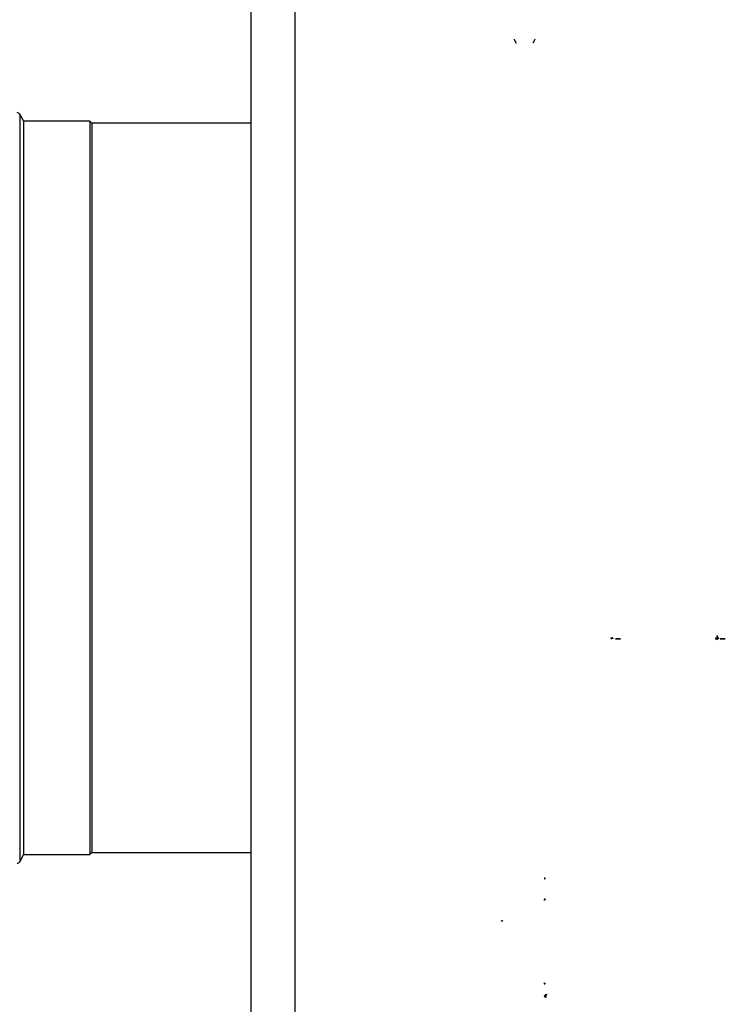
# Model space of a CAD drawing. Header units: millimetres. Extents: x 226 to 1023, y 71 to 732.
# Tile 51 of 110: x 387 to 421, y 534 to 582. Entities that reach past the tile are written whole.
import ezdxf

# ---------------------------------------------------------------- set-up
doc = ezdxf.new("R2010")
doc.units = ezdxf.units.MM
doc.layers.add('1', color=7, linetype='CONTINUOUS', true_color=0xffffff)

msp = doc.modelspace()

# ---------------------------------------------------------------- linework, layer by layer
at = {"layer": '1', "color": 7, "linetype": 'Continuous'}
for p, q in [((397.859, 475.414), (397.859, 592.214)), ((410.509, 580.862), (410.509, 580.85)), ((410.509, 580.862), (410.509, 580.85)), ((410.509, 580.862), (410.509, 580.85)), ((410.509, 580.862), (410.509, 580.85)), ((410.509, 580.862), (410.509, 580.85)), ((410.509, 580.862), (410.509, 580.85)), ((410.509, 580.862), (410.509, 580.85)), ((410.509, 580.862), (410.509, 580.85)), ((410.509, 580.85), (410.609, 580.677)), ((410.509, 580.85), (410.609, 580.677)), ((410.509, 580.85), (410.609, 580.677)), ((410.509, 580.85), (410.609, 580.677)), ((410.509, 580.85), (410.609, 580.677)), ((410.509, 580.85), (410.609, 580.677)), ((410.509, 580.85), (410.609, 580.677)), ((410.509, 580.85), (410.609, 580.677)), ((411.509, 580.85), (411.409, 580.677)), ((411.509, 580.85), (411.409, 580.677)), ((411.509, 580.85), (411.409, 580.677)), ((411.509, 580.85), (411.409, 580.677)), ((411.509, 580.85), (411.409, 580.677)), ((411.509, 580.85), (411.409, 580.677)), ((411.509, 580.85), (411.409, 580.677)), ((411.509, 580.85), (411.409, 580.677)), ((411.509, 580.862), (411.509, 580.85)), ((411.509, 580.862), (411.509, 580.85)), ((411.509, 580.862), (411.509, 580.85)), ((411.509, 580.862), (411.509, 580.85)), ((411.509, 580.862), (411.509, 580.85)), ((411.509, 580.862), (411.509, 580.85)), ((411.509, 580.862), (411.509, 580.85)), ((411.509, 580.862), (411.509, 580.85)), ((386.898, 576.93), (386.71, 577.255)), ((386.898, 576.93), (386.898, 541.58)), ((390.087, 576.91), (386.898, 576.91)), ((390.182, 576.815), (390.087, 576.91)), ((390.087, 576.91), (390.087, 541.6)), ((397.859, 576.815), (390.182, 576.815)), ((390.182, 576.815), (390.182, 541.695)), ((386.71, 541.255), (386.898, 541.58)), ((386.898, 541.6), (390.087, 541.6)), ((390.087, 541.6), (390.182, 541.695)), ((390.182, 541.695), (397.859, 541.695))]:
    msp.add_line(p, q, dxfattribs=at)
at = {"layer": '1', "color": 252, "linetype": 'Continuous'}
for p, q in [((399.959, 592.214), (399.959, 475.414)), ((386.71, 577.255), (386.71, 541.255))]:
    msp.add_line(p, q, dxfattribs=at)
at = {"layer": '1', "color": 7, "linetype": 'Continuous'}
for centre, start, end in [((386.581, 577.18), 30, 90), ((386.581, 541.33), 270, 330)]:
    msp.add_arc(centre, 0.15, start, end, dxfattribs=at)
at = {"layer": '1', "color": 251, "linetype": 'Continuous'}
for points, knots in [([(415.267, 551.992), (415.267, 551.992), (415.22, 552.084), (415.228, 551.95), (415.18, 551.994), (415.168, 551.994)], [0, 0, 0, 0, 0.005213, 0.506791, 1, 1, 1, 1]), ([(420.211, 551.994), (420.249, 551.994), (420.361, 551.841), (420.235, 552.301), (420.341, 551.992), (420.341, 551.992)], [0, 0, 0, 0, 0.499232, 0.998464, 1, 1, 1, 1]), ([(420.289, 551.992), (420.289, 551.992), (420.346, 552.177), (420.245, 551.903), (420.235, 551.994), (420.212, 551.994)], [0, 0, 0, 0, 0.002572, 0.501286, 1, 1, 1, 1]), ([(420.289, 551.992), (420.289, 551.992), (420.346, 552.177), (420.245, 551.903), (420.235, 551.994), (420.212, 551.994)], [0, 0, 0, 0, 0.002572, 0.501286, 1, 1, 1, 1]), ([(420.212, 551.984), (420.212, 551.984), (420.212, 551.985), (420.212, 551.986), (420.212, 551.988), (420.212, 551.989), (420.212, 551.991), (420.212, 551.992), (420.212, 551.993), (420.212, 551.994)], [0, 0, 0, 0, 0.285714, 0.428571, 0.571429, 0.678571, 0.785714, 0.892857, 1, 1, 1, 1]), ([(420.212, 551.984), (420.219, 551.984), (420.232, 551.984), (420.246, 551.984), (420.255, 551.984), (420.263, 551.984), (420.27, 551.984), (420.275, 551.984), (420.277, 551.984), (420.278, 551.984), (420.279, 551.984), (420.279, 551.984), (420.279, 551.984), (420.279, 551.984), (420.28, 551.984), (420.28, 551.984), (420.28, 551.984)], [0, 0, 0, 0, 0.177271, 0.310223, 0.3767, 0.443176, 0.558888, 0.6746, 0.720885, 0.76717, 0.836597, 0.87131, 0.906024, 0.929518, 0.953012, 1, 1, 1, 1]), ([(420.344, 551.994), (420.348, 551.994), (420.322, 552.092), (420.35, 551.992), (420.35, 551.992)], [0, 0, 0, 0, 0.990477, 1, 1, 1, 1])]:
    msp.add_open_spline(points, degree=3, knots=knots, dxfattribs=at)
for points, degree in [([(415.266, 552.014), (415.25, 552.014), (415.213, 552.014), (415.179, 552.014), (415.168, 552.014)], 3), ([(415.168, 552.014), (415.168, 552.007), (415.168, 552.001), (415.168, 551.994)], 3), ([(415.266, 552.014), (415.266, 552.007), (415.267, 551.999), (415.267, 551.992)], 3), ([(415.388, 551.989), (415.496, 551.989)], 1), ([(415.496, 551.989), (415.388, 551.989)], 1), ([(415.545, 551.989), (415.486, 551.989)], 1), ([(415.486, 551.989), (415.545, 551.989)], 1), ([(415.637, 551.989), (415.532, 551.989)], 1), ([(415.532, 551.989), (415.637, 551.989)], 1), ([(420.211, 552.014), (420.211, 551.994)], 1), ([(420.211, 552.014), (420.249, 552.014), (420.31, 552.014), (420.337, 552.014), (420.34, 552.014)], 3), ([(420.29, 552.014), (420.29, 552.014), (420.274, 552.014), (420.235, 552.014), (420.212, 552.014)], 3), ([(420.212, 552.014), (420.212, 551.994)], 1), ([(420.28, 551.984), (420.28, 551.984), (420.282, 551.985), (420.284, 551.984), (420.288, 551.989), (420.289, 551.992)], 3), ([(420.29, 552.014), (420.29, 552.007), (420.289, 551.999), (420.289, 551.992)], 3), ([(420.34, 552.014), (420.341, 552.007), (420.341, 551.999), (420.341, 551.992)], 3), ([(420.344, 552.014), (420.344, 551.994)], 1), ([(420.344, 552.014), (420.348, 552.014), (420.35, 552.014), (420.35, 552.014)], 3), ([(420.35, 552.014), (420.35, 552.007), (420.35, 551.999), (420.35, 551.992)], 3), ([(420.428, 551.989), (420.536, 551.989)], 1), ([(420.536, 551.989), (420.428, 551.989)], 1), ([(420.525, 551.989), (420.585, 551.989)], 1), ([(420.585, 551.989), (420.525, 551.989)], 1), ([(420.677, 551.989), (420.572, 551.989)], 1), ([(420.572, 551.989), (420.677, 551.989)], 1)]:
    msp.add_open_spline(points, degree=degree, dxfattribs=at)
at = {"layer": '1', "color": 43, "linetype": 'Continuous'}
for points in [[(411.96, 540.471), (411.96, 540.469), (411.961, 540.467), (411.963, 540.464), (411.965, 540.46), (411.968, 540.458), (411.97, 540.455), (411.974, 540.453), (411.978, 540.449), (411.979, 540.445), (411.979, 540.443)], [(411.98, 540.444), (411.976, 540.436), (411.989, 540.427), (412.002, 540.428)], [(411.979, 540.443), (411.979, 540.44), (411.981, 540.437), (411.985, 540.435)], [(411.985, 540.435), (411.988, 540.432), (411.993, 540.431), (411.998, 540.431)], [(411.96, 539.455), (411.96, 539.455), (411.961, 539.452), (411.963, 539.449), (411.965, 539.444), (411.968, 539.439), (411.97, 539.433), (411.974, 539.426), (411.978, 539.419), (411.979, 539.414), (411.979, 539.411)], [(411.98, 539.407), (411.976, 539.417), (411.989, 539.427), (412.002, 539.424)], [(411.979, 539.411), (411.979, 539.415), (411.981, 539.419), (411.985, 539.422)], [(411.985, 539.422), (411.988, 539.425), (411.993, 539.427), (411.998, 539.427)], [(411.96, 535.368), (411.96, 535.369), (411.961, 535.371), (411.963, 535.375), (411.965, 535.379), (411.968, 535.385), (411.97, 535.391), (411.974, 535.397), (411.978, 535.404), (411.979, 535.41), (411.979, 535.412)], [(411.98, 535.417), (411.976, 535.406), (411.989, 535.396), (412.002, 535.399)], [(411.979, 535.412), (411.979, 535.408), (411.981, 535.404), (411.985, 535.401)], [(411.985, 535.401), (411.988, 535.398), (411.993, 535.396), (411.998, 535.396)], [(412.075, 534.875), (412.072, 534.874), (412.065, 534.871), (412.054, 534.866), (412.042, 534.859), (412.029, 534.851), (412.016, 534.84), (412.003, 534.826), (411.991, 534.81), (411.982, 534.79), (411.979, 534.775), (411.979, 534.767)], [(412.027, 534.737), (412.027, 534.745), (412.028, 534.762), (412.034, 534.79), (412.042, 534.815), (412.051, 534.835), (412.059, 534.851), (412.068, 534.865), (412.073, 534.872), (412.075, 534.875)], [(411.979, 534.767), (411.979, 534.763), (411.981, 534.755), (411.989, 534.749), (411.993, 534.746)], [(411.993, 534.746), (411.996, 534.744), (412.003, 534.741), (412.015, 534.738), (412.023, 534.737), (412.027, 534.737)]]:
    msp.add_open_spline(points, degree=3, dxfattribs=at)
for points, knots in [([(411.96, 540.471), (411.96, 540.471), (411.96, 540.471), (411.96, 540.47), (411.96, 540.47), (411.96, 540.47), (411.96, 540.47), (411.96, 540.47), (411.96, 540.47), (411.96, 540.47), (411.96, 540.47), (411.96, 540.47), (411.96, 540.47), (411.96, 540.47), (411.96, 540.47), (411.961, 540.47), (411.961, 540.47), (411.961, 540.47), (411.961, 540.47), (411.962, 540.47), (411.962, 540.47), (411.963, 540.469), (411.964, 540.469), (411.965, 540.469), (411.966, 540.468), (411.967, 540.467), (411.969, 540.466), (411.972, 540.465), (411.975, 540.463), (411.978, 540.461), (411.983, 540.458), (411.987, 540.455), (411.99, 540.451), (411.993, 540.447), (411.996, 540.442), (411.998, 540.436), (411.998, 540.432), (411.998, 540.431)], [0, 0, 0, 0, 0.002063, 0.002579, 0.002837, 0.003095, 0.003611, 0.004127, 0.004642, 0.005158, 0.00619, 0.007221, 0.008253, 0.010316, 0.01238, 0.014443, 0.016506, 0.020633, 0.024759, 0.033012, 0.041265, 0.049518, 0.066025, 0.082531, 0.099037, 0.132049, 0.165061, 0.198074, 0.264098, 0.330123, 0.396147, 0.528197, 0.594221, 0.660246, 0.792295, 0.924344, 1, 1, 1, 1]), ([(412.002, 540.428), (412.002, 540.43), (412.002, 540.435), (412, 540.443), (411.997, 540.449), (411.993, 540.453), (411.989, 540.457), (411.985, 540.46), (411.98, 540.463), (411.976, 540.465), (411.973, 540.466), (411.97, 540.467), (411.968, 540.468), (411.966, 540.469), (411.965, 540.469), (411.964, 540.469), (411.963, 540.47), (411.962, 540.47), (411.962, 540.47), (411.961, 540.47), (411.961, 540.47), (411.961, 540.47), (411.961, 540.47), (411.961, 540.47), (411.96, 540.47), (411.96, 540.47), (411.96, 540.47), (411.96, 540.47), (411.96, 540.47), (411.96, 540.47), (411.96, 540.47), (411.96, 540.47), (411.96, 540.47), (411.96, 540.47), (411.96, 540.47), (411.96, 540.471), (411.96, 540.471), (411.96, 540.471)], [0, 0, 0, 0, 0.125, 0.25, 0.375, 0.4375, 0.5, 0.625, 0.6875, 0.75, 0.8125, 0.84375, 0.875, 0.90625, 0.921875, 0.9375, 0.953125, 0.960938, 0.96875, 0.976562, 0.980469, 0.984375, 0.986328, 0.988281, 0.990234, 0.992188, 0.993164, 0.994141, 0.995117, 0.995605, 0.996094, 0.996582, 0.99707, 0.997314, 0.997559, 0.998047, 1, 1, 1, 1]), ([(411.96, 540.471), (411.96, 540.47), (411.96, 540.47), (411.96, 540.47), (411.96, 540.47), (411.96, 540.47), (411.96, 540.47), (411.96, 540.47), (411.96, 540.47), (411.96, 540.47), (411.96, 540.47), (411.96, 540.47), (411.96, 540.47), (411.96, 540.47), (411.96, 540.47), (411.96, 540.469), (411.96, 540.469), (411.96, 540.469), (411.96, 540.469), (411.961, 540.468), (411.961, 540.468), (411.961, 540.467), (411.961, 540.466), (411.962, 540.465), (411.962, 540.464), (411.963, 540.462), (411.964, 540.461), (411.965, 540.459), (411.967, 540.458), (411.968, 540.457), (411.971, 540.455), (411.973, 540.454), (411.975, 540.453), (411.976, 540.452), (411.978, 540.45), (411.979, 540.447), (411.98, 540.445), (411.98, 540.444)], [0, 0, 0, 0, 0.001953, 0.002441, 0.002686, 0.00293, 0.003418, 0.003906, 0.004395, 0.004883, 0.005859, 0.006836, 0.007812, 0.009766, 0.011719, 0.013672, 0.015625, 0.019531, 0.023438, 0.03125, 0.039062, 0.046875, 0.0625, 0.078125, 0.09375, 0.125, 0.15625, 0.1875, 0.25, 0.3125, 0.375, 0.5, 0.5625, 0.625, 0.75, 0.875, 1, 1, 1, 1]), ([(411.96, 539.455), (411.96, 539.455), (411.96, 539.455), (411.96, 539.455), (411.96, 539.455), (411.96, 539.455), (411.96, 539.455), (411.96, 539.455), (411.96, 539.455), (411.96, 539.455), (411.96, 539.455), (411.96, 539.455), (411.96, 539.455), (411.96, 539.455), (411.96, 539.455), (411.961, 539.455), (411.961, 539.455), (411.961, 539.455), (411.961, 539.455), (411.962, 539.455), (411.962, 539.455), (411.963, 539.455), (411.964, 539.454), (411.965, 539.454), (411.966, 539.454), (411.967, 539.453), (411.969, 539.453), (411.972, 539.452), (411.975, 539.451), (411.978, 539.449), (411.983, 539.447), (411.987, 539.445), (411.99, 539.442), (411.993, 539.439), (411.996, 539.435), (411.998, 539.431), (411.998, 539.428), (411.998, 539.427)], [0, 0, 0, 0, 0.002063, 0.002579, 0.002837, 0.003095, 0.003611, 0.004127, 0.004642, 0.005158, 0.00619, 0.007221, 0.008253, 0.010316, 0.01238, 0.014443, 0.016506, 0.020633, 0.024759, 0.033012, 0.041265, 0.049518, 0.066025, 0.082531, 0.099037, 0.132049, 0.165061, 0.198074, 0.264098, 0.330123, 0.396147, 0.528197, 0.594221, 0.660246, 0.792295, 0.924344, 1, 1, 1, 1]), ([(412.002, 539.424), (412.002, 539.426), (412.002, 539.43), (412, 539.436), (411.997, 539.44), (411.993, 539.443), (411.989, 539.446), (411.985, 539.448), (411.98, 539.45), (411.976, 539.452), (411.973, 539.453), (411.97, 539.453), (411.968, 539.454), (411.966, 539.454), (411.965, 539.454), (411.964, 539.455), (411.963, 539.455), (411.962, 539.455), (411.962, 539.455), (411.961, 539.455), (411.961, 539.455), (411.961, 539.455), (411.961, 539.455), (411.961, 539.455), (411.96, 539.455), (411.96, 539.455), (411.96, 539.455), (411.96, 539.455), (411.96, 539.455), (411.96, 539.455), (411.96, 539.455), (411.96, 539.455), (411.96, 539.455), (411.96, 539.455), (411.96, 539.455), (411.96, 539.455), (411.96, 539.455), (411.96, 539.455)], [0, 0, 0, 0, 0.125, 0.25, 0.375, 0.4375, 0.5, 0.625, 0.6875, 0.75, 0.8125, 0.84375, 0.875, 0.90625, 0.921875, 0.9375, 0.953125, 0.960938, 0.96875, 0.976562, 0.980469, 0.984375, 0.986328, 0.988281, 0.990234, 0.992188, 0.993164, 0.994141, 0.995117, 0.995605, 0.996094, 0.996582, 0.99707, 0.997314, 0.997559, 0.998047, 1, 1, 1, 1]), ([(411.96, 539.455), (411.96, 539.455), (411.96, 539.455), (411.96, 539.455), (411.96, 539.455), (411.96, 539.455), (411.96, 539.455), (411.96, 539.455), (411.96, 539.455), (411.96, 539.455), (411.96, 539.455), (411.96, 539.455), (411.96, 539.455), (411.96, 539.455), (411.96, 539.455), (411.96, 539.455), (411.96, 539.454), (411.96, 539.454), (411.96, 539.454), (411.961, 539.453), (411.961, 539.453), (411.961, 539.452), (411.961, 539.451), (411.962, 539.45), (411.962, 539.449), (411.963, 539.447), (411.964, 539.444), (411.965, 539.441), (411.967, 539.438), (411.968, 539.433), (411.971, 539.428), (411.973, 539.424), (411.975, 539.421), (411.976, 539.418), (411.978, 539.414), (411.979, 539.41), (411.98, 539.408), (411.98, 539.407)], [0, 0, 0, 0, 0.001953, 0.002441, 0.002686, 0.00293, 0.003418, 0.003906, 0.004395, 0.004883, 0.005859, 0.006836, 0.007812, 0.009766, 0.011719, 0.013672, 0.015625, 0.019531, 0.023438, 0.03125, 0.039062, 0.046875, 0.0625, 0.078125, 0.09375, 0.125, 0.15625, 0.1875, 0.25, 0.3125, 0.375, 0.5, 0.5625, 0.625, 0.75, 0.875, 1, 1, 1, 1]), ([(411.96, 535.368), (411.96, 535.368), (411.96, 535.368), (411.96, 535.368), (411.96, 535.368), (411.96, 535.368), (411.96, 535.368), (411.96, 535.368), (411.96, 535.368), (411.96, 535.368), (411.96, 535.368), (411.96, 535.368), (411.96, 535.368), (411.96, 535.369), (411.96, 535.369), (411.96, 535.369), (411.96, 535.369), (411.96, 535.369), (411.96, 535.37), (411.961, 535.37), (411.961, 535.37), (411.961, 535.371), (411.961, 535.372), (411.962, 535.373), (411.962, 535.375), (411.963, 535.377), (411.964, 535.379), (411.965, 535.382), (411.967, 535.386), (411.968, 535.39), (411.971, 535.395), (411.973, 535.399), (411.975, 535.402), (411.976, 535.405), (411.978, 535.409), (411.979, 535.413), (411.98, 535.416), (411.98, 535.417)], [0, 0, 0, 0, 0.001953, 0.002441, 0.002686, 0.00293, 0.003418, 0.003906, 0.004395, 0.004883, 0.005859, 0.006836, 0.007812, 0.009766, 0.011719, 0.013672, 0.015625, 0.019531, 0.023438, 0.03125, 0.039062, 0.046875, 0.0625, 0.078125, 0.09375, 0.125, 0.15625, 0.1875, 0.25, 0.3125, 0.375, 0.5, 0.5625, 0.625, 0.75, 0.875, 1, 1, 1, 1]), ([(412.002, 535.399), (412.002, 535.397), (412.002, 535.393), (412, 535.388), (411.997, 535.383), (411.993, 535.38), (411.989, 535.377), (411.985, 535.375), (411.98, 535.373), (411.976, 535.372), (411.973, 535.371), (411.97, 535.37), (411.968, 535.37), (411.966, 535.369), (411.965, 535.369), (411.964, 535.369), (411.963, 535.369), (411.962, 535.368), (411.962, 535.368), (411.961, 535.368), (411.961, 535.368), (411.961, 535.368), (411.961, 535.368), (411.961, 535.368), (411.96, 535.368), (411.96, 535.368), (411.96, 535.368), (411.96, 535.368), (411.96, 535.368), (411.96, 535.368), (411.96, 535.368), (411.96, 535.368), (411.96, 535.368), (411.96, 535.368), (411.96, 535.368), (411.96, 535.368), (411.96, 535.368), (411.96, 535.368)], [0, 0, 0, 0, 0.125, 0.25, 0.375, 0.4375, 0.5, 0.625, 0.6875, 0.75, 0.8125, 0.84375, 0.875, 0.90625, 0.921875, 0.9375, 0.953125, 0.960938, 0.96875, 0.976562, 0.980469, 0.984375, 0.986328, 0.988281, 0.990234, 0.992188, 0.993164, 0.994141, 0.995117, 0.995605, 0.996094, 0.996582, 0.99707, 0.997314, 0.997559, 0.998047, 1, 1, 1, 1]), ([(411.96, 535.368), (411.96, 535.368), (411.96, 535.368), (411.96, 535.368), (411.96, 535.368), (411.96, 535.368), (411.96, 535.368), (411.96, 535.368), (411.96, 535.368), (411.96, 535.368), (411.96, 535.368), (411.96, 535.368), (411.96, 535.368), (411.96, 535.368), (411.96, 535.368), (411.961, 535.368), (411.961, 535.368), (411.961, 535.368), (411.961, 535.368), (411.962, 535.368), (411.962, 535.369), (411.963, 535.369), (411.964, 535.369), (411.965, 535.369), (411.966, 535.37), (411.967, 535.37), (411.969, 535.371), (411.972, 535.372), (411.975, 535.373), (411.978, 535.374), (411.983, 535.376), (411.987, 535.379), (411.99, 535.381), (411.993, 535.384), (411.996, 535.388), (411.998, 535.392), (411.998, 535.395), (411.998, 535.396)], [0, 0, 0, 0, 0.002063, 0.002579, 0.002837, 0.003095, 0.003611, 0.004127, 0.004642, 0.005158, 0.00619, 0.007221, 0.008253, 0.010316, 0.01238, 0.014443, 0.016506, 0.020633, 0.024759, 0.033012, 0.041265, 0.049518, 0.066025, 0.082531, 0.099037, 0.132049, 0.165061, 0.198074, 0.264098, 0.330123, 0.396147, 0.528197, 0.594221, 0.660246, 0.792295, 0.924344, 1, 1, 1, 1]), ([(411.979, 534.767), (411.979, 534.768), (411.979, 534.778), (411.983, 534.799), (411.999, 534.823), (412.016, 534.842), (412.035, 534.857), (412.05, 534.865), (412.06, 534.869), (412.064, 534.871), (412.068, 534.872), (412.07, 534.873), (412.072, 534.873), (412.072, 534.874), (412.073, 534.874), (412.074, 534.874), (412.074, 534.874), (412.074, 534.874), (412.075, 534.874), (412.075, 534.874), (412.075, 534.875), (412.075, 534.875), (412.075, 534.875), (412.075, 534.875), (412.075, 534.875), (412.076, 534.875), (412.076, 534.875)], [0, 0, 0, 0, 0.019608, 0.214824, 0.41004, 0.55753, 0.70502, 0.85251, 0.889382, 0.926255, 0.944691, 0.963127, 0.972346, 0.976955, 0.981564, 0.986173, 0.988477, 0.990782, 0.993086, 0.994239, 0.995391, 0.995967, 0.996543, 0.997695, 0.998848, 1, 1, 1, 1]), ([(412.076, 534.875), (412.076, 534.875), (412.076, 534.875), (412.075, 534.875), (412.075, 534.874), (412.075, 534.874), (412.075, 534.874), (412.075, 534.874), (412.075, 534.874), (412.075, 534.874), (412.075, 534.874), (412.075, 534.873), (412.074, 534.873), (412.074, 534.873), (412.074, 534.872), (412.073, 534.871), (412.072, 534.87), (412.07, 534.867), (412.068, 534.864), (412.064, 534.856), (412.057, 534.843), (412.048, 534.823), (412.04, 534.798), (412.033, 534.768), (412.032, 534.745), (412.032, 534.735), (412.032, 534.734)], [0, 0, 0, 0, 0.001152, 0.002305, 0.003457, 0.004033, 0.004609, 0.005761, 0.006914, 0.009218, 0.011523, 0.013827, 0.018436, 0.023045, 0.027654, 0.036873, 0.055309, 0.073745, 0.110618, 0.14749, 0.29498, 0.44247, 0.58996, 0.785176, 0.980392, 1, 1, 1, 1]), ([(412.032, 534.734), (412.031, 534.734), (412.016, 534.734), (411.991, 534.741), (411.978, 534.757), (411.979, 534.766), (411.979, 534.767)], [0, 0, 0, 0, 0.05762, 0.5, 0.94238, 1, 1, 1, 1])]:
    msp.add_open_spline(points, degree=3, knots=knots, dxfattribs=at)
at = {"layer": '1', "color": 163, "linetype": 'Continuous'}
for points, knots in [([(409.902, 538.399), (409.902, 538.399), (409.902, 538.399), (409.902, 538.399), (409.902, 538.399), (409.902, 538.399), (409.902, 538.399), (409.902, 538.399), (409.902, 538.399), (409.902, 538.399), (409.902, 538.399), (409.902, 538.399), (409.902, 538.399), (409.902, 538.399), (409.902, 538.399), (409.902, 538.399), (409.902, 538.399), (409.902, 538.399), (409.902, 538.399), (409.902, 538.4), (409.903, 538.4), (409.903, 538.401), (409.904, 538.402), (409.905, 538.403), (409.905, 538.404), (409.906, 538.405), (409.907, 538.407), (409.909, 538.409), (409.911, 538.411), (409.913, 538.413), (409.916, 538.415), (409.918, 538.417), (409.92, 538.417), (409.921, 538.417), (409.921, 538.417), (409.921, 538.416)], [0, 0, 0, 0, 0.000462, 0.000924, 0.001385, 0.001847, 0.002078, 0.002309, 0.00254, 0.002655, 0.002771, 0.003233, 0.003694, 0.004618, 0.005542, 0.007389, 0.011083, 0.014777, 0.022166, 0.029555, 0.044332, 0.059109, 0.088664, 0.118219, 0.147773, 0.177328, 0.236437, 0.295547, 0.354656, 0.472875, 0.591094, 0.709312, 0.827531, 0.94575, 1, 1, 1, 1]), ([(409.944, 538.395), (409.944, 538.396), (409.943, 538.397), (409.94, 538.398), (409.936, 538.4), (409.931, 538.401), (409.926, 538.401), (409.921, 538.401), (409.917, 538.401), (409.914, 538.401), (409.911, 538.4), (409.909, 538.4), (409.908, 538.4), (409.906, 538.4), (409.905, 538.399), (409.904, 538.399), (409.903, 538.399), (409.903, 538.399), (409.902, 538.399), (409.902, 538.399), (409.902, 538.399), (409.902, 538.399), (409.902, 538.399), (409.902, 538.399), (409.902, 538.399), (409.902, 538.399), (409.902, 538.399), (409.902, 538.399), (409.902, 538.399), (409.902, 538.399), (409.902, 538.399), (409.902, 538.399), (409.902, 538.399), (409.902, 538.399), (409.902, 538.399), (409.902, 538.399)], [0, 0, 0, 0, 0.05425, 0.172469, 0.290688, 0.408906, 0.527125, 0.645344, 0.704453, 0.763563, 0.822672, 0.852227, 0.881781, 0.911336, 0.940891, 0.955668, 0.970445, 0.977834, 0.985223, 0.988917, 0.992611, 0.994458, 0.995382, 0.996306, 0.996767, 0.997229, 0.997345, 0.99746, 0.997691, 0.997922, 0.998153, 0.998615, 0.999076, 0.999538, 1, 1, 1, 1]), ([(409.926, 538.418), (409.925, 538.418), (409.924, 538.417), (409.921, 538.416), (409.919, 538.415), (409.917, 538.413), (409.916, 538.413)], [0, 0, 0, 0, 0.267391, 0.534782, 0.802173, 1, 1, 1, 1]), ([(409.921, 538.416), (409.923, 538.417), (409.934, 538.419), (409.945, 538.409), (409.945, 538.397), (409.944, 538.395)], [0, 0, 0, 0, 0.149802, 0.850198, 1, 1, 1, 1]), ([(409.943, 538.402), (409.942, 538.406), (409.938, 538.414), (409.93, 538.418), (409.926, 538.418)], [0, 0, 0, 0, 0.428571, 1, 1, 1, 1])]:
    msp.add_open_spline(points, degree=3, knots=knots, dxfattribs=at)
for points in [[(409.916, 538.413), (409.915, 538.412), (409.913, 538.41), (409.91, 538.407), (409.907, 538.404), (409.904, 538.401), (409.902, 538.4), (409.902, 538.399)], [(409.902, 538.399), (409.902, 538.399), (409.903, 538.399), (409.905, 538.4), (409.907, 538.4), (409.909, 538.401), (409.912, 538.401), (409.914, 538.402), (409.917, 538.402), (409.92, 538.403), (409.923, 538.403), (409.926, 538.404), (409.929, 538.404), (409.933, 538.404), (409.936, 538.404), (409.939, 538.403), (409.942, 538.402), (409.943, 538.402)]]:
    msp.add_open_spline(points, degree=3, dxfattribs=at)

doc.saveas('drawing.dxf')
